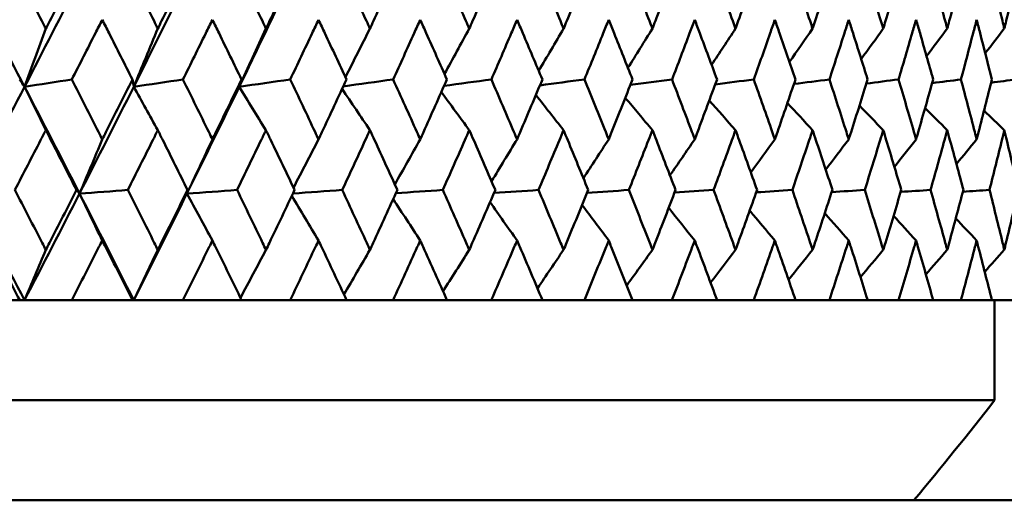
# Model space of a CAD drawing. Header units: millimetres. Extents: x 61 to 1929, y 482 to 2664.
# Tile 76 of 219: x 567.63 to 577.47, y 711.35 to 716.16. Entities that reach past the tile are written whole.
import ezdxf

# ---------------------------------------------------------------- set-up
doc = ezdxf.new("R2010")
doc.units = ezdxf.units.MM
doc.header["$LTSCALE"] = 10
doc.layers.add('Widoczne (ISO)', color=7, linetype='Continuous', lineweight=50)

msp = doc.modelspace()

# ---------------------------------------------------------------- linework, layer by layer
at = {"layer": 'Widoczne (ISO)'}
for p, q in [((567.0033, 713.3536), (567.6288, 713.3536)), ((567.6769, 713.3536), (567.6288, 713.3536)), ((568.1491, 713.3536), (567.6769, 713.3536)), ((568.1491, 713.3536), (568.7564, 713.3536)), ((568.7684, 713.3536), (568.7564, 713.3536)), ((569.2602, 713.3536), (568.7684, 713.3536)), ((569.2602, 713.3536), (569.8469, 713.3536)), ((570.3324, 713.3536), (569.8469, 713.3536)), ((570.3324, 713.3536), (570.8961, 713.3536)), ((571.3613, 713.3536), (570.8961, 713.3536)), ((571.3613, 713.3536), (571.8999, 713.3536)), ((572.3429, 713.3536), (571.8999, 713.3536)), ((572.3429, 713.3536), (572.8542, 713.3536)), ((573.2733, 713.3536), (572.8542, 713.3536)), ((573.2733, 713.3536), (573.7553, 713.3536)), ((574.1489, 713.3536), (573.7553, 713.3536)), ((574.1489, 713.3536), (574.5997, 713.3536)), ((574.9661, 713.3536), (574.5997, 713.3536)), ((574.9661, 713.3536), (575.3839, 713.3536)), ((575.7219, 713.3536), (575.3839, 713.3536)), ((575.7219, 713.3536), (576.105, 713.3536)), ((576.4131, 713.3536), (576.105, 713.3536)), ((576.4131, 713.3536), (576.7601, 713.3536)), ((577.037, 713.3536), (576.7601, 713.3536)), ((577.037, 713.3536), (577.3465, 713.3536)), ((577.5913, 713.3536), (577.3465, 713.3536)), ((577.3742, 712.3536), (577.3742, 713.3536)), ((577.3742, 712.3536), (541.3742, 712.3536)), ((578.3742, 711.3536), (540.3751, 711.3536))]:
    msp.add_line(p, q, dxfattribs=at)
msp.add_circle((559.3742, 751.3536), 50, dxfattribs=at)
msp.add_arc((538.0486, 743.2323), 50, 320.38886, 321.86082, dxfattribs=at)
for points, knots in [([(567.5821, 716.6681), (567.672, 716.4941), (567.7616, 716.3201), (567.8638, 716.1208), (567.8768, 716.0954), (567.8898, 716.0701)], [0.01556037, 0.01556037, 0.01556037, 0.01556037, 0.07555527, 0.07555527, 0.08428623, 0.08428623, 0.08428623, 0.08428623]), ([(567.8898, 716.0701), (567.9028, 716.0954), (567.9157, 716.1207), (568.0178, 716.32), (568.1066, 716.4941), (568.195, 716.6681)], [0.06686277, 0.06686277, 0.06686277, 0.06686277, 0.07557848, 0.07557848, 0.13558897, 0.13558897, 0.13558897, 0.13558897]), ([(568.7111, 716.6681), (568.7983, 716.4941), (568.8851, 716.3201), (568.9841, 716.1208), (568.9967, 716.0954), (569.0093, 716.0701)], [0.01556037, 0.01556037, 0.01556037, 0.01556037, 0.07555527, 0.07555527, 0.08428623, 0.08428623, 0.08428623, 0.08428623]), ([(569.0093, 716.0701), (569.0219, 716.0954), (569.0344, 716.1207), (569.1332, 716.32), (569.2192, 716.4941), (569.3047, 716.6681)], [0.06686277, 0.06686277, 0.06686277, 0.06686277, 0.07557848, 0.07557848, 0.13558897, 0.13558897, 0.13558897, 0.13558897]), ([(569.8033, 716.6681), (569.8873, 716.4941), (569.971, 716.3201), (570.0665, 716.1208), (570.0786, 716.0954), (570.0908, 716.0701)], [0.01556037, 0.01556037, 0.01556037, 0.01556037, 0.07555527, 0.07555527, 0.08428623, 0.08428623, 0.08428623, 0.08428623]), ([(570.0908, 716.0701), (570.1029, 716.0954), (570.1149, 716.1207), (570.2102, 716.32), (570.2929, 716.4941), (570.3752, 716.6681)], [0.06686277, 0.06686277, 0.06686277, 0.06686277, 0.07557848, 0.07557848, 0.13558897, 0.13558897, 0.13558897, 0.13558897]), ([(570.8542, 716.6681), (570.9349, 716.4941), (571.0152, 716.3201), (571.1067, 716.1208), (571.1183, 716.0954), (571.1299, 716.0701)], [0.01556037, 0.01556037, 0.01556037, 0.01556037, 0.07555527, 0.07555527, 0.08428623, 0.08428623, 0.08428623, 0.08428623]), ([(571.1299, 716.0701), (571.1415, 716.0954), (571.1531, 716.1207), (571.2443, 716.32), (571.3235, 716.4941), (571.4022, 716.6681)], [0.06686277, 0.06686277, 0.06686277, 0.06686277, 0.07557848, 0.07557848, 0.13558897, 0.13558897, 0.13558897, 0.13558897]), ([(571.8599, 716.6681), (571.9369, 716.4941), (572.0134, 716.3201), (572.1006, 716.1208), (572.1117, 716.0954), (572.1227, 716.0701)], [0.01556037, 0.01556037, 0.01556037, 0.01556037, 0.07555527, 0.07555527, 0.08428623, 0.08428623, 0.08428623, 0.08428623]), ([(572.1227, 716.0701), (572.1337, 716.0954), (572.1448, 716.1207), (572.2316, 716.32), (572.307, 716.4941), (572.3818, 716.6681)], [0.06686277, 0.06686277, 0.06686277, 0.06686277, 0.07557848, 0.07557848, 0.13558897, 0.13558897, 0.13558897, 0.13558897]), ([(572.8163, 716.6681), (572.8893, 716.4941), (572.9618, 716.3201), (573.0442, 716.1208), (573.0547, 716.0954), (573.0652, 716.0701)], [0.01556037, 0.01556037, 0.01556037, 0.01556037, 0.07555527, 0.07555527, 0.08428623, 0.08428623, 0.08428623, 0.08428623]), ([(573.0652, 716.0701), (573.0756, 716.0954), (573.086, 716.1207), (573.1682, 716.32), (573.2394, 716.4941), (573.3101, 716.6681)], [0.06686277, 0.06686277, 0.06686277, 0.06686277, 0.07557848, 0.07557848, 0.13558897, 0.13558897, 0.13558897, 0.13558897]), ([(573.7197, 716.6681), (573.7883, 716.4941), (573.8565, 716.3201), (573.9339, 716.1208), (573.9438, 716.0954), (573.9536, 716.0701)], [0.01556037, 0.01556037, 0.01556037, 0.01556037, 0.07555527, 0.07555527, 0.08428623, 0.08428623, 0.08428623, 0.08428623]), ([(573.9536, 716.0701), (573.9634, 716.0954), (573.9732, 716.1207), (574.0503, 716.32), (574.1171, 716.4941), (574.1834, 716.6681)], [0.06686277, 0.06686277, 0.06686277, 0.06686277, 0.07557848, 0.07557848, 0.13558897, 0.13558897, 0.13558897, 0.13558897]), ([(574.5664, 716.6681), (574.6305, 716.4941), (574.694, 716.3201), (574.7662, 716.1208), (574.7753, 716.0954), (574.7845, 716.0701)], [0.01556037, 0.01556037, 0.01556037, 0.01556037, 0.07555527, 0.07555527, 0.08428623, 0.08428623, 0.08428623, 0.08428623]), ([(574.7845, 716.0701), (574.7936, 716.0954), (574.8027, 716.1207), (574.8745, 716.32), (574.9366, 716.4941), (574.9982, 716.6681)], [0.06686277, 0.06686277, 0.06686277, 0.06686277, 0.07557848, 0.07557848, 0.13558897, 0.13558897, 0.13558897, 0.13558897]), ([(575.3532, 716.6681), (575.4124, 716.4941), (575.4711, 716.3201), (575.5377, 716.1208), (575.5461, 716.0954), (575.5546, 716.0701)], [0.01556037, 0.01556037, 0.01556037, 0.01556037, 0.07555527, 0.07555527, 0.08428623, 0.08428623, 0.08428623, 0.08428623]), ([(575.5546, 716.0701), (575.563, 716.0954), (575.5714, 716.1207), (575.6376, 716.32), (575.6948, 716.4941), (575.7513, 716.6681)], [0.06686277, 0.06686277, 0.06686277, 0.06686277, 0.07557848, 0.07557848, 0.13558897, 0.13558897, 0.13558897, 0.13558897]), ([(576.0769, 716.6681), (576.1311, 716.4941), (576.1847, 716.3201), (576.2454, 716.1208), (576.2531, 716.0954), (576.2608, 716.0701)], [0.01556037, 0.01556037, 0.01556037, 0.01556037, 0.07555527, 0.07555527, 0.08428623, 0.08428623, 0.08428623, 0.08428623]), ([(576.2608, 716.0701), (576.2685, 716.0954), (576.2761, 716.1207), (576.3364, 716.32), (576.3885, 716.4941), (576.4398, 716.6681)], [0.06686277, 0.06686277, 0.06686277, 0.06686277, 0.07557848, 0.07557848, 0.13558897, 0.13558897, 0.13558897, 0.13558897]), ([(576.7347, 716.6681), (576.7836, 716.4941), (576.8319, 716.3201), (576.8865, 716.1208), (576.8934, 716.0954), (576.9004, 716.0701)], [0.01556037, 0.01556037, 0.01556037, 0.01556037, 0.07555527, 0.07555527, 0.08428623, 0.08428623, 0.08428623, 0.08428623]), ([(576.9004, 716.0701), (576.9073, 716.0954), (576.9141, 716.1207), (576.9683, 716.32), (577.015, 716.4941), (577.061, 716.6681)], [0.06686277, 0.06686277, 0.06686277, 0.06686277, 0.07557848, 0.07557848, 0.13558897, 0.13558897, 0.13558897, 0.13558897]), ([(577.324, 716.6681), (577.3674, 716.4941), (577.4102, 716.3201), (577.4585, 716.1208), (577.4647, 716.0954), (577.4708, 716.0701)], [0.01556037, 0.01556037, 0.01556037, 0.01556037, 0.07555527, 0.07555527, 0.08428623, 0.08428623, 0.08428623, 0.08428623]), ([(577.4708, 716.0701), (577.4769, 716.0954), (577.483, 716.1207), (577.5308, 716.32), (577.5719, 716.4941), (577.6124, 716.6681)], [0.06686277, 0.06686277, 0.06686277, 0.06686277, 0.07557848, 0.07557848, 0.13558897, 0.13558897, 0.13558897, 0.13558897]), ([(568.454, 716.1589), (568.4312, 716.1138), (568.4083, 716.0687), (568.3072, 715.8695), (568.2287, 715.7154), (568.1499, 715.5613)], [0.04598621, 0.04598621, 0.04598621, 0.04598621, 0.06155279, 0.06155279, 0.11473062, 0.11473062, 0.11473062, 0.11473062]), ([(568.7556, 715.5613), (568.6782, 715.7154), (568.6005, 715.8695), (568.4997, 716.0686), (568.4769, 716.1138), (568.454, 716.1589)], [0.00838421, 0.00838421, 0.00838421, 0.00838421, 0.06155515, 0.06155515, 0.07712864, 0.07712864, 0.07712864, 0.07712864]), ([(569.5551, 716.1589), (569.533, 716.1138), (569.5109, 716.0687), (569.4131, 715.8695), (569.3372, 715.7154), (569.261, 715.5613)], [0.04598621, 0.04598621, 0.04598621, 0.04598621, 0.06155279, 0.06155279, 0.11473062, 0.11473062, 0.11473062, 0.11473062]), ([(569.8461, 715.5613), (569.7715, 715.7154), (569.6965, 715.8695), (569.5992, 716.0686), (569.5771, 716.1138), (569.5551, 716.1589)], [0.00838421, 0.00838421, 0.00838421, 0.00838421, 0.06155515, 0.06155515, 0.07712864, 0.07712864, 0.07712864, 0.07712864]), ([(570.6159, 716.1589), (570.5947, 716.1138), (570.5734, 716.0687), (570.4795, 715.8695), (570.4065, 715.7154), (570.3332, 715.5613)], [0.04598621, 0.04598621, 0.04598621, 0.04598621, 0.06155279, 0.06155279, 0.11473062, 0.11473062, 0.11473062, 0.11473062]), ([(570.8954, 715.5613), (570.8237, 715.7154), (570.7518, 715.8695), (570.6583, 716.0686), (570.6371, 716.1138), (570.6159, 716.1589)], [0.00838421, 0.00838421, 0.00838421, 0.00838421, 0.06155515, 0.06155515, 0.07712864, 0.07712864, 0.07712864, 0.07712864]), ([(571.6324, 716.1589), (571.6121, 716.1138), (571.5918, 716.0687), (571.502, 715.8695), (571.4322, 715.7154), (571.362, 715.5613)], [0.04598621, 0.04598621, 0.04598621, 0.04598621, 0.06155279, 0.06155279, 0.11473062, 0.11473062, 0.11473062, 0.11473062]), ([(571.8991, 715.5613), (571.8308, 715.7154), (571.7621, 715.8695), (571.6729, 716.0686), (571.6526, 716.1138), (571.6324, 716.1589)], [0.00838421, 0.00838421, 0.00838421, 0.00838421, 0.06155515, 0.06155515, 0.07712864, 0.07712864, 0.07712864, 0.07712864]), ([(572.6005, 716.1589), (572.5812, 716.1138), (572.5619, 716.0687), (572.4767, 715.8695), (572.4103, 715.7154), (572.3436, 715.5613)], [0.04598621, 0.04598621, 0.04598621, 0.04598621, 0.06155279, 0.06155279, 0.11473062, 0.11473062, 0.11473062, 0.11473062]), ([(572.8535, 715.5613), (572.7887, 715.7154), (572.7236, 715.8695), (572.6389, 716.0686), (572.6197, 716.1138), (572.6005, 716.1589)], [0.00838421, 0.00838421, 0.00838421, 0.00838421, 0.06155515, 0.06155515, 0.07712864, 0.07712864, 0.07712864, 0.07712864]), ([(573.5164, 716.1589), (573.4982, 716.1138), (573.48, 716.0687), (573.3996, 715.8695), (573.337, 715.7154), (573.274, 715.5613)], [0.04598621, 0.04598621, 0.04598621, 0.04598621, 0.06155279, 0.06155279, 0.11473062, 0.11473062, 0.11473062, 0.11473062]), ([(573.7546, 715.5613), (573.6937, 715.7154), (573.6324, 715.8695), (573.5526, 716.0686), (573.5345, 716.1138), (573.5164, 716.1589)], [0.00838421, 0.00838421, 0.00838421, 0.00838421, 0.06155515, 0.06155515, 0.07712864, 0.07712864, 0.07712864, 0.07712864]), ([(574.3764, 716.1589), (574.3595, 716.1138), (574.3425, 716.0687), (574.2672, 715.8695), (574.2086, 715.7154), (574.1495, 715.5613)], [0.04598621, 0.04598621, 0.04598621, 0.04598621, 0.06155279, 0.06155279, 0.11473062, 0.11473062, 0.11473062, 0.11473062]), ([(574.599, 715.5613), (574.5422, 715.7154), (574.4849, 715.8695), (574.4104, 716.0686), (574.3934, 716.1138), (574.3764, 716.1589)], [0.00838421, 0.00838421, 0.00838421, 0.00838421, 0.06155515, 0.06155515, 0.07712864, 0.07712864, 0.07712864, 0.07712864]), ([(575.1773, 716.1589), (575.1616, 716.1138), (575.1458, 716.0687), (575.0761, 715.8695), (575.0216, 715.7154), (574.9667, 715.5613)], [0.04598621, 0.04598621, 0.04598621, 0.04598621, 0.06155279, 0.06155279, 0.11473062, 0.11473062, 0.11473062, 0.11473062]), ([(575.3834, 715.5613), (575.3308, 715.7154), (575.2778, 715.8695), (575.2087, 716.0686), (575.1931, 716.1138), (575.1773, 716.1589)], [0.00838421, 0.00838421, 0.00838421, 0.00838421, 0.06155515, 0.06155515, 0.07712864, 0.07712864, 0.07712864, 0.07712864]), ([(575.9158, 716.1589), (575.9014, 716.1138), (575.887, 716.0687), (575.8229, 715.8695), (575.7729, 715.7154), (575.7224, 715.5613)], [0.04598621, 0.04598621, 0.04598621, 0.04598621, 0.06155279, 0.06155279, 0.11473062, 0.11473062, 0.11473062, 0.11473062]), ([(576.1045, 715.5613), (576.0565, 715.7154), (576.008, 715.8695), (575.9446, 716.0686), (575.9303, 716.1138), (575.9158, 716.1589)], [0.00838421, 0.00838421, 0.00838421, 0.00838421, 0.06155515, 0.06155515, 0.07712864, 0.07712864, 0.07712864, 0.07712864]), ([(576.5891, 716.1589), (576.576, 716.1138), (576.5629, 716.0687), (576.5049, 715.8695), (576.4595, 715.7154), (576.4136, 715.5613)], [0.04598621, 0.04598621, 0.04598621, 0.04598621, 0.06155279, 0.06155279, 0.11473062, 0.11473062, 0.11473062, 0.11473062]), ([(576.7596, 715.5613), (576.7163, 715.7154), (576.6724, 715.8695), (576.6152, 716.0686), (576.6021, 716.1138), (576.5891, 716.1589)], [0.00838421, 0.00838421, 0.00838421, 0.00838421, 0.06155515, 0.06155515, 0.07712864, 0.07712864, 0.07712864, 0.07712864]), ([(577.1944, 716.1589), (577.1827, 716.1138), (577.171, 716.0687), (577.1192, 715.8695), (577.0786, 715.7154), (577.0375, 715.5613)], [0.04598621, 0.04598621, 0.04598621, 0.04598621, 0.06155279, 0.06155279, 0.11473062, 0.11473062, 0.11473062, 0.11473062]), ([(577.3461, 715.5613), (577.3076, 715.7154), (577.2687, 715.8695), (577.2176, 716.0686), (577.206, 716.1138), (577.1944, 716.1589)], [0.00838421, 0.00838421, 0.00838421, 0.00838421, 0.06155515, 0.06155515, 0.07712864, 0.07712864, 0.07712864, 0.07712864]), ([(568.1499, 715.5613), (568.2392, 715.3862), (568.3281, 715.2111), (568.4292, 715.0115), (568.4416, 714.987), (568.454, 714.9625)], [0.01044349, 0.01044349, 0.01044349, 0.01044349, 0.07085106, 0.07085106, 0.07930241, 0.07930241, 0.07930241, 0.07930241]), ([(568.454, 714.9625), (568.4664, 714.9869), (568.4788, 715.0114), (568.5797, 715.211), (568.6678, 715.3862), (568.7556, 715.5613)], [0.06241522, 0.06241522, 0.06241522, 0.06241522, 0.0708546, 0.0708546, 0.13127416, 0.13127416, 0.13127416, 0.13127416]), ([(569.261, 715.5613), (569.3474, 715.3862), (569.4334, 715.2111), (569.5311, 715.0115), (569.5431, 714.987), (569.5551, 714.9625)], [0.01044349, 0.01044349, 0.01044349, 0.01044349, 0.07085106, 0.07085106, 0.07930241, 0.07930241, 0.07930241, 0.07930241]), ([(569.5551, 714.9625), (569.567, 714.9869), (569.579, 715.0114), (569.6764, 715.211), (569.7615, 715.3862), (569.8461, 715.5613)], [0.06241522, 0.06241522, 0.06241522, 0.06241522, 0.0708546, 0.0708546, 0.13127416, 0.13127416, 0.13127416, 0.13127416]), ([(570.3332, 715.5613), (570.4163, 715.3862), (570.499, 715.2111), (570.5929, 715.0115), (570.6044, 714.987), (570.6159, 714.9625)], [0.01044349, 0.01044349, 0.01044349, 0.01044349, 0.07085106, 0.07085106, 0.07930241, 0.07930241, 0.07930241, 0.07930241]), ([(570.6159, 714.9625), (570.6274, 714.9869), (570.6389, 715.0114), (570.7325, 715.211), (570.8142, 715.3862), (570.8954, 715.5613)], [0.06241522, 0.06241522, 0.06241522, 0.06241522, 0.0708546, 0.0708546, 0.13127416, 0.13127416, 0.13127416, 0.13127416]), ([(571.362, 715.5613), (571.4416, 715.3862), (571.5207, 715.2111), (571.6104, 715.0115), (571.6214, 714.987), (571.6324, 714.9625)], [0.01044349, 0.01044349, 0.01044349, 0.01044349, 0.07085106, 0.07085106, 0.07930241, 0.07930241, 0.07930241, 0.07930241]), ([(571.6324, 714.9625), (571.6433, 714.9869), (571.6543, 715.0114), (571.7437, 715.211), (571.8217, 715.3862), (571.8991, 715.5613)], [0.06241522, 0.06241522, 0.06241522, 0.06241522, 0.0708546, 0.0708546, 0.13127416, 0.13127416, 0.13127416, 0.13127416]), ([(572.3436, 715.5613), (572.4192, 715.3862), (572.4944, 715.2111), (572.5796, 715.0115), (572.59, 714.987), (572.6005, 714.9625)], [0.01044349, 0.01044349, 0.01044349, 0.01044349, 0.07085106, 0.07085106, 0.07930241, 0.07930241, 0.07930241, 0.07930241]), ([(572.6005, 714.9625), (572.6109, 714.9869), (572.6213, 715.0114), (572.7062, 715.211), (572.7801, 715.3862), (572.8535, 715.5613)], [0.06241522, 0.06241522, 0.06241522, 0.06241522, 0.0708546, 0.0708546, 0.13127416, 0.13127416, 0.13127416, 0.13127416]), ([(573.274, 715.5613), (573.3454, 715.3862), (573.4164, 715.2111), (573.4967, 715.0115), (573.5065, 714.987), (573.5164, 714.9625)], [0.01044349, 0.01044349, 0.01044349, 0.01044349, 0.07085106, 0.07085106, 0.07930241, 0.07930241, 0.07930241, 0.07930241]), ([(573.5164, 714.9625), (573.5262, 714.9869), (573.536, 715.0114), (573.616, 715.211), (573.6856, 715.3862), (573.7546, 715.5613)], [0.06241522, 0.06241522, 0.06241522, 0.06241522, 0.0708546, 0.0708546, 0.13127416, 0.13127416, 0.13127416, 0.13127416]), ([(574.1495, 715.5613), (574.2165, 715.3862), (574.2829, 715.2111), (574.358, 715.0115), (574.3672, 714.987), (574.3764, 714.9625)], [0.01044349, 0.01044349, 0.01044349, 0.01044349, 0.07085106, 0.07085106, 0.07930241, 0.07930241, 0.07930241, 0.07930241]), ([(574.3764, 714.9625), (574.3856, 714.9869), (574.3948, 715.0114), (574.4696, 715.211), (574.5346, 715.3862), (574.599, 715.5613)], [0.06241522, 0.06241522, 0.06241522, 0.06241522, 0.0708546, 0.0708546, 0.13127416, 0.13127416, 0.13127416, 0.13127416]), ([(574.9667, 715.5613), (575.0289, 715.3862), (575.0906, 715.2111), (575.1603, 715.0115), (575.1688, 714.987), (575.1773, 714.9625)], [0.01044349, 0.01044349, 0.01044349, 0.01044349, 0.07085106, 0.07085106, 0.07930241, 0.07930241, 0.07930241, 0.07930241]), ([(575.1773, 714.9625), (575.1858, 714.9869), (575.1943, 715.0114), (575.2636, 715.211), (575.3238, 715.3862), (575.3834, 715.5613)], [0.06241522, 0.06241522, 0.06241522, 0.06241522, 0.0708546, 0.0708546, 0.13127416, 0.13127416, 0.13127416, 0.13127416]), ([(575.7224, 715.5613), (575.7796, 715.3862), (575.8363, 715.2111), (575.9002, 715.0115), (575.908, 714.987), (575.9158, 714.9625)], [0.01044349, 0.01044349, 0.01044349, 0.01044349, 0.07085106, 0.07085106, 0.07930241, 0.07930241, 0.07930241, 0.07930241]), ([(575.9158, 714.9625), (575.9236, 714.9869), (575.9314, 715.0114), (575.995, 715.211), (576.05, 715.3862), (576.1045, 715.5613)], [0.06241522, 0.06241522, 0.06241522, 0.06241522, 0.0708546, 0.0708546, 0.13127416, 0.13127416, 0.13127416, 0.13127416]), ([(576.4136, 715.5613), (576.4656, 715.3862), (576.517, 715.2111), (576.5749, 715.0115), (576.582, 714.987), (576.5891, 714.9625)], [0.01044349, 0.01044349, 0.01044349, 0.01044349, 0.07085106, 0.07085106, 0.07930241, 0.07930241, 0.07930241, 0.07930241]), ([(576.5891, 714.9625), (576.5961, 714.9869), (576.6032, 715.0114), (576.6607, 715.211), (576.7105, 715.3862), (576.7596, 715.5613)], [0.06241522, 0.06241522, 0.06241522, 0.06241522, 0.0708546, 0.0708546, 0.13127416, 0.13127416, 0.13127416, 0.13127416]), ([(577.0375, 715.5613), (577.0841, 715.3862), (577.13, 715.2111), (577.1817, 715.0115), (577.188, 714.987), (577.1944, 714.9625)], [0.01044349, 0.01044349, 0.01044349, 0.01044349, 0.07085106, 0.07085106, 0.07930241, 0.07930241, 0.07930241, 0.07930241]), ([(577.1944, 714.9625), (577.2007, 714.9869), (577.207, 715.0114), (577.2582, 715.211), (577.3025, 715.3862), (577.3461, 715.5613)], [0.06241522, 0.06241522, 0.06241522, 0.06241522, 0.0708546, 0.0708546, 0.13127416, 0.13127416, 0.13127416, 0.13127416]), ([(567.8898, 715.0544), (567.8726, 715.021), (567.8554, 714.9875), (567.7525, 714.7881), (567.6666, 714.6221), (567.5804, 714.4562)], [0.04993807, 0.04993807, 0.04993807, 0.04993807, 0.0614821, 0.0614821, 0.11877783, 0.11877783, 0.11877783, 0.11877783]), ([(568.1967, 714.4562), (568.1119, 714.6221), (568.0268, 714.7881), (567.9243, 714.9875), (567.907, 715.021), (567.8898, 715.0544)], [0.00418374, 0.00418374, 0.00418374, 0.00418374, 0.06147247, 0.06147247, 0.07302352, 0.07302352, 0.07302352, 0.07302352]), ([(569.0093, 715.0544), (568.9926, 715.021), (568.9759, 714.9875), (568.8763, 714.7881), (568.793, 714.6221), (568.7095, 714.4562)], [0.04993807, 0.04993807, 0.04993807, 0.04993807, 0.0614821, 0.0614821, 0.11877783, 0.11877783, 0.11877783, 0.11877783]), ([(569.3064, 714.4562), (569.2243, 714.6221), (569.142, 714.7881), (569.0427, 714.9875), (569.026, 715.021), (569.0093, 715.0544)], [0.00418374, 0.00418374, 0.00418374, 0.00418374, 0.06147247, 0.06147247, 0.07302352, 0.07302352, 0.07302352, 0.07302352]), ([(570.0908, 715.0544), (570.0747, 715.021), (570.0586, 714.9875), (569.9626, 714.7881), (569.8823, 714.6221), (569.8017, 714.4562)], [0.04993807, 0.04993807, 0.04993807, 0.04993807, 0.0614821, 0.0614821, 0.11877783, 0.11877783, 0.11877783, 0.11877783]), ([(570.3768, 714.4562), (570.2978, 714.6221), (570.2186, 714.7881), (570.1229, 714.9875), (570.1068, 715.021), (570.0908, 715.0544)], [0.00418374, 0.00418374, 0.00418374, 0.00418374, 0.06147247, 0.06147247, 0.07302352, 0.07302352, 0.07302352, 0.07302352]), ([(571.1299, 715.0544), (571.1145, 715.021), (571.0991, 714.9875), (571.0071, 714.7881), (570.9301, 714.6221), (570.8527, 714.4562)], [0.04993807, 0.04993807, 0.04993807, 0.04993807, 0.0614821, 0.0614821, 0.11877783, 0.11877783, 0.11877783, 0.11877783]), ([(571.4038, 714.4562), (571.3283, 714.6221), (571.2524, 714.7881), (571.1607, 714.9875), (571.1453, 715.021), (571.1299, 715.0544)], [0.00418374, 0.00418374, 0.00418374, 0.00418374, 0.06147247, 0.06147247, 0.07302352, 0.07302352, 0.07302352, 0.07302352]), ([(572.1227, 715.0544), (572.108, 715.021), (572.0934, 714.9875), (572.0057, 714.7881), (571.9323, 714.6221), (571.8584, 714.4562)], [0.04993807, 0.04993807, 0.04993807, 0.04993807, 0.0614821, 0.0614821, 0.11877783, 0.11877783, 0.11877783, 0.11877783]), ([(572.3833, 714.4562), (572.3115, 714.6221), (572.2393, 714.7881), (572.152, 714.9875), (572.1374, 715.021), (572.1227, 715.0544)], [0.00418374, 0.00418374, 0.00418374, 0.00418374, 0.06147247, 0.06147247, 0.07302352, 0.07302352, 0.07302352, 0.07302352]), ([(573.0652, 715.0544), (573.0513, 715.021), (573.0374, 714.9875), (572.9544, 714.7881), (572.8849, 714.6221), (572.8149, 714.4562)], [0.04993807, 0.04993807, 0.04993807, 0.04993807, 0.0614821, 0.0614821, 0.11877783, 0.11877783, 0.11877783, 0.11877783]), ([(573.3115, 714.4562), (573.2437, 714.6221), (573.1754, 714.7881), (573.0929, 714.9875), (573.0791, 715.021), (573.0652, 715.0544)], [0.00418374, 0.00418374, 0.00418374, 0.00418374, 0.06147247, 0.06147247, 0.07302352, 0.07302352, 0.07302352, 0.07302352]), ([(573.9536, 715.0544), (573.9406, 715.021), (573.9275, 714.9875), (573.8496, 714.7881), (573.7842, 714.6221), (573.7183, 714.4562)], [0.04993807, 0.04993807, 0.04993807, 0.04993807, 0.0614821, 0.0614821, 0.11877783, 0.11877783, 0.11877783, 0.11877783]), ([(574.1846, 714.4562), (574.1211, 714.6221), (574.0571, 714.7881), (573.9797, 714.9875), (573.9666, 715.021), (573.9536, 715.0544)], [0.00418374, 0.00418374, 0.00418374, 0.00418374, 0.06147247, 0.06147247, 0.07302352, 0.07302352, 0.07302352, 0.07302352]), ([(574.7845, 715.0544), (574.7724, 715.021), (574.7602, 714.9875), (574.6876, 714.7881), (574.6266, 714.6221), (574.5652, 714.4562)], [0.04993807, 0.04993807, 0.04993807, 0.04993807, 0.0614821, 0.0614821, 0.11877783, 0.11877783, 0.11877783, 0.11877783]), ([(574.9993, 714.4562), (574.9404, 714.6221), (574.8809, 714.7881), (574.8088, 714.9875), (574.7966, 715.021), (574.7845, 715.0544)], [0.00418374, 0.00418374, 0.00418374, 0.00418374, 0.06147247, 0.06147247, 0.07302352, 0.07302352, 0.07302352, 0.07302352]), ([(575.5546, 715.0544), (575.5434, 715.021), (575.5322, 714.9875), (575.4652, 714.7881), (575.4089, 714.6221), (575.352, 714.4562)], [0.04993807, 0.04993807, 0.04993807, 0.04993807, 0.0614821, 0.0614821, 0.11877783, 0.11877783, 0.11877783, 0.11877783]), ([(575.7524, 714.4562), (575.6982, 714.6221), (575.6434, 714.7881), (575.5769, 714.9875), (575.5658, 715.021), (575.5546, 715.0544)], [0.00418374, 0.00418374, 0.00418374, 0.00418374, 0.06147247, 0.06147247, 0.07302352, 0.07302352, 0.07302352, 0.07302352]), ([(576.2608, 715.0544), (576.2506, 715.021), (576.2404, 714.9875), (576.1793, 714.7881), (576.1278, 714.6221), (576.0758, 714.4562)], [0.04993807, 0.04993807, 0.04993807, 0.04993807, 0.0614821, 0.0614821, 0.11877783, 0.11877783, 0.11877783, 0.11877783]), ([(576.4408, 714.4562), (576.3916, 714.6221), (576.3417, 714.7881), (576.2812, 714.9875), (576.271, 715.021), (576.2608, 715.0544)], [0.00418374, 0.00418374, 0.00418374, 0.00418374, 0.06147247, 0.06147247, 0.07302352, 0.07302352, 0.07302352, 0.07302352]), ([(576.9004, 715.0544), (576.8912, 715.021), (576.882, 714.9875), (576.827, 714.7881), (576.7807, 714.6221), (576.7337, 714.4562)], [0.04993807, 0.04993807, 0.04993807, 0.04993807, 0.0614821, 0.0614821, 0.11877783, 0.11877783, 0.11877783, 0.11877783]), ([(577.0619, 714.4562), (577.0178, 714.6221), (576.9731, 714.7881), (576.9187, 714.9875), (576.9095, 715.021), (576.9004, 715.0544)], [0.00418374, 0.00418374, 0.00418374, 0.00418374, 0.06147247, 0.06147247, 0.07302352, 0.07302352, 0.07302352, 0.07302352]), ([(577.4708, 715.0544), (577.4627, 715.021), (577.4545, 714.9875), (577.4059, 714.7881), (577.3648, 714.6221), (577.3231, 714.4562)], [0.04993807, 0.04993807, 0.04993807, 0.04993807, 0.0614821, 0.0614821, 0.11877783, 0.11877783, 0.11877783, 0.11877783]), ([(577.6132, 714.4562), (577.5744, 714.6221), (577.535, 714.7881), (577.487, 714.9875), (577.4789, 715.021), (577.4708, 715.0544)], [0.00418374, 0.00418374, 0.00418374, 0.00418374, 0.06147247, 0.06147247, 0.07302352, 0.07302352, 0.07302352, 0.07302352]), ([(567.5804, 714.4562), (567.6718, 714.2799), (567.763, 714.1037), (567.8659, 713.9043), (567.8778, 713.881), (567.8898, 713.8578)], [0.00523804, 0.00523804, 0.00523804, 0.00523804, 0.06606705, 0.06606705, 0.07409033, 0.07409033, 0.07409033, 0.07409033]), ([(567.8898, 713.8578), (567.9018, 713.881), (567.9137, 713.9042), (568.0164, 714.1036), (568.1068, 714.2799), (568.1967, 714.4562)], [0.05804162, 0.05804162, 0.05804162, 0.05804162, 0.06605559, 0.06605559, 0.12689392, 0.12689392, 0.12689392, 0.12689392]), ([(568.7095, 714.4562), (568.7981, 714.2799), (568.8864, 714.1037), (568.9861, 713.9043), (568.9977, 713.881), (569.0093, 713.8578)], [0.00523804, 0.00523804, 0.00523804, 0.00523804, 0.06606705, 0.06606705, 0.07409033, 0.07409033, 0.07409033, 0.07409033]), ([(569.0093, 713.8578), (569.0209, 713.881), (569.0325, 713.9042), (569.1319, 714.1036), (569.2193, 714.2799), (569.3064, 714.4562)], [0.05804162, 0.05804162, 0.05804162, 0.05804162, 0.06605559, 0.06605559, 0.12689392, 0.12689392, 0.12689392, 0.12689392]), ([(569.8017, 714.4562), (569.8872, 714.2799), (569.9724, 714.1037), (570.0684, 713.9043), (570.0796, 713.881), (570.0908, 713.8578)], [0.00523804, 0.00523804, 0.00523804, 0.00523804, 0.06606705, 0.06606705, 0.07409033, 0.07409033, 0.07409033, 0.07409033]), ([(570.0908, 713.8578), (570.1019, 713.881), (570.1131, 713.9042), (570.2089, 714.1036), (570.293, 714.2799), (570.3768, 714.4562)], [0.05804162, 0.05804162, 0.05804162, 0.05804162, 0.06605559, 0.06605559, 0.12689392, 0.12689392, 0.12689392, 0.12689392]), ([(570.8527, 714.4562), (570.9348, 714.2799), (571.0165, 714.1037), (571.1085, 713.9043), (571.1192, 713.881), (571.1299, 713.8578)], [0.00523804, 0.00523804, 0.00523804, 0.00523804, 0.06606705, 0.06606705, 0.07409033, 0.07409033, 0.07409033, 0.07409033]), ([(571.1299, 713.8578), (571.1406, 713.881), (571.1513, 713.9042), (571.2431, 714.1036), (571.3237, 714.2799), (571.4038, 714.4562)], [0.05804162, 0.05804162, 0.05804162, 0.05804162, 0.06605559, 0.06605559, 0.12689392, 0.12689392, 0.12689392, 0.12689392]), ([(571.8584, 714.4562), (571.9367, 714.2799), (572.0146, 714.1037), (572.1023, 713.9043), (572.1125, 713.881), (572.1227, 713.8578)], [0.00523804, 0.00523804, 0.00523804, 0.00523804, 0.06606705, 0.06606705, 0.07409033, 0.07409033, 0.07409033, 0.07409033]), ([(572.1227, 713.8578), (572.1329, 713.881), (572.1431, 713.9042), (572.2305, 714.1036), (572.3071, 714.2799), (572.3833, 714.4562)], [0.05804162, 0.05804162, 0.05804162, 0.05804162, 0.06605559, 0.06605559, 0.12689392, 0.12689392, 0.12689392, 0.12689392]), ([(572.8149, 714.4562), (572.8891, 714.2799), (572.9629, 714.1037), (573.0459, 713.9043), (573.0555, 713.881), (573.0652, 713.8578)], [0.00523804, 0.00523804, 0.00523804, 0.00523804, 0.06606705, 0.06606705, 0.07409033, 0.07409033, 0.07409033, 0.07409033]), ([(573.0652, 713.8578), (573.0748, 713.881), (573.0844, 713.9042), (573.1671, 714.1036), (573.2396, 714.2799), (573.3115, 714.4562)], [0.05804162, 0.05804162, 0.05804162, 0.05804162, 0.06605559, 0.06605559, 0.12689392, 0.12689392, 0.12689392, 0.12689392]), ([(573.7183, 714.4562), (573.7882, 714.2799), (573.8575, 714.1037), (573.9355, 713.9043), (573.9445, 713.881), (573.9536, 713.8578)], [0.00523804, 0.00523804, 0.00523804, 0.00523804, 0.06606705, 0.06606705, 0.07409033, 0.07409033, 0.07409033, 0.07409033]), ([(573.9536, 713.8578), (573.9627, 713.881), (573.9717, 713.9042), (574.0493, 714.1036), (574.1173, 714.2799), (574.1846, 714.4562)], [0.05804162, 0.05804162, 0.05804162, 0.05804162, 0.06605559, 0.06605559, 0.12689392, 0.12689392, 0.12689392, 0.12689392]), ([(574.5652, 714.4562), (574.6304, 714.2799), (574.695, 714.1037), (574.7676, 713.9043), (574.7761, 713.881), (574.7845, 713.8578)], [0.00523804, 0.00523804, 0.00523804, 0.00523804, 0.06606705, 0.06606705, 0.07409033, 0.07409033, 0.07409033, 0.07409033]), ([(574.7845, 713.8578), (574.7929, 713.881), (574.8013, 713.9042), (574.8736, 714.1036), (574.9368, 714.2799), (574.9993, 714.4562)], [0.05804162, 0.05804162, 0.05804162, 0.05804162, 0.06605559, 0.06605559, 0.12689392, 0.12689392, 0.12689392, 0.12689392]), ([(575.352, 714.4562), (575.4123, 714.2799), (575.472, 714.1037), (575.539, 713.9043), (575.5468, 713.881), (575.5546, 713.8578)], [0.00523804, 0.00523804, 0.00523804, 0.00523804, 0.06606705, 0.06606705, 0.07409033, 0.07409033, 0.07409033, 0.07409033]), ([(575.5546, 713.8578), (575.5623, 713.881), (575.5701, 713.9042), (575.6367, 714.1036), (575.6949, 714.2799), (575.7524, 714.4562)], [0.05804162, 0.05804162, 0.05804162, 0.05804162, 0.06605559, 0.06605559, 0.12689392, 0.12689392, 0.12689392, 0.12689392]), ([(576.0758, 714.4562), (576.131, 714.2799), (576.1855, 714.1037), (576.2466, 713.9043), (576.2537, 713.881), (576.2608, 713.8578)], [0.00523804, 0.00523804, 0.00523804, 0.00523804, 0.06606705, 0.06606705, 0.07409033, 0.07409033, 0.07409033, 0.07409033]), ([(576.2608, 713.8578), (576.2679, 713.881), (576.2749, 713.9042), (576.3356, 714.1036), (576.3886, 714.2799), (576.4408, 714.4562)], [0.05804162, 0.05804162, 0.05804162, 0.05804162, 0.06605559, 0.06605559, 0.12689392, 0.12689392, 0.12689392, 0.12689392]), ([(576.7337, 714.4562), (576.7835, 714.2799), (576.8327, 714.1037), (576.8876, 713.9043), (576.894, 713.881), (576.9004, 713.8578)], [0.00523804, 0.00523804, 0.00523804, 0.00523804, 0.06606705, 0.06606705, 0.07409033, 0.07409033, 0.07409033, 0.07409033]), ([(576.9004, 713.8578), (576.9067, 713.881), (576.9131, 713.9042), (576.9676, 714.1036), (577.0151, 714.2799), (577.0619, 714.4562)], [0.05804162, 0.05804162, 0.05804162, 0.05804162, 0.06605559, 0.06605559, 0.12689392, 0.12689392, 0.12689392, 0.12689392]), ([(577.3231, 714.4562), (577.3674, 714.2799), (577.4109, 714.1037), (577.4595, 713.9043), (577.4651, 713.881), (577.4708, 713.8578)], [0.00523804, 0.00523804, 0.00523804, 0.00523804, 0.06606705, 0.06606705, 0.07409033, 0.07409033, 0.07409033, 0.07409033]), ([(577.4708, 713.8578), (577.4764, 713.881), (577.482, 713.9042), (577.5302, 714.1036), (577.572, 714.2799), (577.6132, 714.4562)], [0.05804162, 0.05804162, 0.05804162, 0.05804162, 0.06605559, 0.06605559, 0.12689392, 0.12689392, 0.12689392, 0.12689392]), ([(567.6288, 713.3536), (567.5365, 713.5312), (567.4439, 713.7088), (567.3397, 713.9081), (567.3285, 713.9296), (567.3172, 713.9512)], [0, 0, 0, 0, 0.06135239, 0.06135239, 0.06879633, 0.06879633, 0.06879633, 0.06879633]), ([(568.454, 713.9512), (568.4431, 713.9296), (568.4322, 713.9081), (568.3309, 713.7089), (568.2402, 713.5312), (568.1491, 713.3536)], [0.05393723, 0.05393723, 0.05393723, 0.05393723, 0.06137399, 0.06137399, 0.12273355, 0.12273355, 0.12273355, 0.12273355]), ([(568.7564, 713.3536), (568.6669, 713.5312), (568.577, 713.7088), (568.4759, 713.9081), (568.465, 713.9296), (568.454, 713.9512)], [0, 0, 0, 0, 0.06135239, 0.06135239, 0.06879633, 0.06879633, 0.06879633, 0.06879633]), ([(569.5551, 713.9512), (569.5445, 713.9296), (569.5339, 713.9081), (569.4361, 713.7089), (569.3484, 713.5312), (569.2602, 713.3536)], [0.05393723, 0.05393723, 0.05393723, 0.05393723, 0.06137399, 0.06137399, 0.12273355, 0.12273355, 0.12273355, 0.12273355]), ([(569.8469, 713.3536), (569.7606, 713.5312), (569.6739, 713.7088), (569.5762, 713.9081), (569.5656, 713.9296), (569.5551, 713.9512)], [0, 0, 0, 0, 0.06135239, 0.06135239, 0.06879633, 0.06879633, 0.06879633, 0.06879633]), ([(570.6159, 713.9512), (570.6057, 713.9296), (570.5956, 713.9081), (570.5015, 713.7089), (570.4172, 713.5312), (570.3324, 713.3536)], [0.05393723, 0.05393723, 0.05393723, 0.05393723, 0.06137399, 0.06137399, 0.12273355, 0.12273355, 0.12273355, 0.12273355]), ([(570.8961, 713.3536), (570.8133, 713.5312), (570.73, 713.7088), (570.6362, 713.9081), (570.6261, 713.9296), (570.6159, 713.9512)], [0, 0, 0, 0, 0.06135239, 0.06135239, 0.06879633, 0.06879633, 0.06879633, 0.06879633]), ([(571.6324, 713.9512), (571.6227, 713.9296), (571.613, 713.9081), (571.5231, 713.7089), (571.4424, 713.5312), (571.3613, 713.3536)], [0.05393723, 0.05393723, 0.05393723, 0.05393723, 0.06137399, 0.06137399, 0.12273355, 0.12273355, 0.12273355, 0.12273355]), ([(571.8999, 713.3536), (571.8209, 713.5312), (571.7414, 713.7088), (571.6518, 713.9081), (571.6421, 713.9296), (571.6324, 713.9512)], [0, 0, 0, 0, 0.06135239, 0.06135239, 0.06879633, 0.06879633, 0.06879633, 0.06879633]), ([(572.6005, 713.9512), (572.5913, 713.9296), (572.582, 713.9081), (572.4967, 713.7089), (572.4201, 713.5312), (572.3429, 713.3536)], [0.05393723, 0.05393723, 0.05393723, 0.05393723, 0.06137399, 0.06137399, 0.12273355, 0.12273355, 0.12273355, 0.12273355]), ([(572.8542, 713.3536), (572.7793, 713.5312), (572.7039, 713.7088), (572.6189, 713.9081), (572.6097, 713.9296), (572.6005, 713.9512)], [0, 0, 0, 0, 0.06135239, 0.06135239, 0.06879633, 0.06879633, 0.06879633, 0.06879633]), ([(573.5164, 713.9512), (573.5077, 713.9296), (573.499, 713.9081), (573.4185, 713.7089), (573.3462, 713.5312), (573.2733, 713.3536)], [0.05393723, 0.05393723, 0.05393723, 0.05393723, 0.06137399, 0.06137399, 0.12273355, 0.12273355, 0.12273355, 0.12273355]), ([(573.7553, 713.3536), (573.6849, 713.5312), (573.6139, 713.7088), (573.5337, 713.9081), (573.5251, 713.9296), (573.5164, 713.9512)], [0, 0, 0, 0, 0.06135239, 0.06135239, 0.06879633, 0.06879633, 0.06879633, 0.06879633]), ([(574.3764, 713.9512), (574.3683, 713.9296), (574.3602, 713.9081), (574.2849, 713.7089), (574.2172, 713.5312), (574.1489, 713.3536)], [0.05393723, 0.05393723, 0.05393723, 0.05393723, 0.06137399, 0.06137399, 0.12273355, 0.12273355, 0.12273355, 0.12273355]), ([(574.5997, 713.3536), (574.5339, 713.5312), (574.4676, 713.7088), (574.3927, 713.9081), (574.3846, 713.9296), (574.3764, 713.9512)], [0, 0, 0, 0, 0.06135239, 0.06135239, 0.06879633, 0.06879633, 0.06879633, 0.06879633]), ([(575.1773, 713.9512), (575.1698, 713.9296), (575.1623, 713.9081), (575.0925, 713.7089), (575.0296, 713.5312), (574.9661, 713.3536)], [0.05393723, 0.05393723, 0.05393723, 0.05393723, 0.06137399, 0.06137399, 0.12273355, 0.12273355, 0.12273355, 0.12273355]), ([(575.3839, 713.3536), (575.3232, 713.5312), (575.2618, 713.7088), (575.1924, 713.9081), (575.1849, 713.9296), (575.1773, 713.9512)], [0, 0, 0, 0, 0.06135239, 0.06135239, 0.06879633, 0.06879633, 0.06879633, 0.06879633]), ([(575.9158, 713.9512), (575.9089, 713.9296), (575.902, 713.9081), (575.838, 713.7089), (575.7803, 713.5312), (575.7219, 713.3536)], [0.05393723, 0.05393723, 0.05393723, 0.05393723, 0.06137399, 0.06137399, 0.12273355, 0.12273355, 0.12273355, 0.12273355]), ([(576.105, 713.3536), (576.0495, 713.5312), (575.9933, 713.7088), (575.9296, 713.9081), (575.9227, 713.9296), (575.9158, 713.9512)], [0, 0, 0, 0, 0.06135239, 0.06135239, 0.06879633, 0.06879633, 0.06879633, 0.06879633]), ([(576.5891, 713.9512), (576.5828, 713.9296), (576.5766, 713.9081), (576.5186, 713.7089), (576.4662, 713.5312), (576.4131, 713.3536)], [0.05393723, 0.05393723, 0.05393723, 0.05393723, 0.06137399, 0.06137399, 0.12273355, 0.12273355, 0.12273355, 0.12273355]), ([(576.7601, 713.3536), (576.71, 713.5312), (576.6592, 713.7088), (576.6016, 713.9081), (576.5953, 713.9296), (576.5891, 713.9512)], [0, 0, 0, 0, 0.06135239, 0.06135239, 0.06879633, 0.06879633, 0.06879633, 0.06879633]), ([(577.1944, 713.9512), (577.1888, 713.9296), (577.1832, 713.9081), (577.1315, 713.7089), (577.0846, 713.5312), (577.037, 713.3536)], [0.05393723, 0.05393723, 0.05393723, 0.05393723, 0.06137399, 0.06137399, 0.12273355, 0.12273355, 0.12273355, 0.12273355]), ([(577.3465, 713.3536), (577.302, 713.5312), (577.2569, 713.7088), (577.2055, 713.9081), (577.1999, 713.9296), (577.1944, 713.9512)], [0, 0, 0, 0, 0.06135239, 0.06135239, 0.06879633, 0.06879633, 0.06879633, 0.06879633])]:
    msp.add_open_spline(points, degree=3, knots=knots, dxfattribs=at)
for points in [[(567.6773, 715.4885), (567.4926, 715.8452), (567.3066, 716.2019), (567.1195, 716.5586)], [(567.6773, 715.4885), (567.8623, 715.8452), (568.0459, 716.2019), (568.228, 716.5586)], [(568.7689, 715.4885), (568.9481, 715.8452), (569.1257, 716.2019), (569.3016, 716.5586)], [(569.8234, 715.4885), (569.9961, 715.8452), (570.167, 716.2019), (570.3361, 716.5586)], [(567.8898, 716.0701), (567.8192, 715.8758), (567.7484, 715.6819), (567.6773, 715.4885)], [(569.0093, 716.0701), (568.9294, 715.8758), (568.8493, 715.6819), (568.7689, 715.4885)], [(570.0908, 716.0701), (570.0019, 715.8758), (569.9128, 715.6819), (569.8234, 715.4885)], [(571.1299, 716.0701), (571.0485, 715.9077), (570.9668, 715.7456), (570.8849, 715.5838)], [(572.1227, 716.0701), (572.0403, 715.9185), (571.9577, 715.7672), (571.8748, 715.6162)], [(573.0652, 716.0701), (572.9828, 715.929), (572.9001, 715.788), (572.8173, 715.6474)], [(573.9536, 716.0701), (573.8721, 715.9391), (573.7905, 715.8082), (573.7086, 715.6776)], [(574.7845, 716.0701), (574.7049, 715.949), (574.6251, 715.828), (574.5451, 715.7072)], [(575.5546, 716.0701), (575.4777, 715.9587), (575.4007, 715.8475), (575.3235, 715.7363)], [(576.2608, 716.0701), (576.1875, 715.9684), (576.1141, 715.8668), (576.0406, 715.7653)], [(576.9004, 716.0701), (576.8316, 715.9781), (576.7627, 715.8862), (576.6937, 715.7944)], [(577.4708, 716.0701), (577.4073, 715.9879), (577.3438, 715.9057), (577.2801, 715.8237)], [(567.6773, 715.4885), (567.6609, 715.5128), (567.6444, 715.537), (567.628, 715.5613)], [(567.6773, 715.4885), (567.8349, 715.5128), (567.9924, 715.537), (568.1499, 715.5613)], [(568.7689, 715.4885), (568.7644, 715.5128), (568.76, 715.537), (568.7556, 715.5613)], [(568.7689, 715.4885), (568.9329, 715.5128), (569.097, 715.537), (569.261, 715.5613)], [(569.8234, 715.4885), (569.831, 715.5128), (569.8385, 715.537), (569.8461, 715.5613)], [(569.8234, 715.4885), (569.9933, 715.5128), (570.1632, 715.537), (570.3332, 715.5613)], [(570.8633, 715.4922), (571.0295, 715.5152), (571.1958, 715.5383), (571.362, 715.5613)], [(571.8709, 715.4974), (572.0284, 715.5187), (572.186, 715.54), (572.3436, 715.5613)], [(572.8288, 715.5024), (572.9772, 715.522), (573.1256, 715.5417), (573.274, 715.5613)], [(573.7333, 715.5071), (573.872, 715.5252), (574.0108, 715.5433), (574.1495, 715.5613)], [(574.5808, 715.5117), (574.7094, 715.5282), (574.8381, 715.5448), (574.9667, 715.5613)], [(575.368, 715.5161), (575.4861, 715.5312), (575.6043, 715.5463), (575.7224, 715.5613)], [(576.0918, 715.5205), (576.199, 715.5341), (576.3063, 715.5477), (576.4136, 715.5613)], [(576.7493, 715.5248), (576.8454, 715.537), (576.9414, 715.5491), (577.0375, 715.5613)], [(577.338, 715.529), (577.4226, 715.5398), (577.5071, 715.5506), (577.5917, 715.5613)], [(567.1187, 714.4198), (567.3063, 714.7759), (567.4925, 715.1322), (567.6773, 715.4885)], [(567.8898, 715.0544), (567.8191, 715.1993), (567.7482, 715.344), (567.6773, 715.4885)], [(568.2272, 714.4198), (568.0452, 714.7759), (567.8619, 715.1322), (567.6773, 715.4885)], [(568.2272, 714.4198), (568.4093, 714.7759), (568.5899, 715.1322), (568.7689, 715.4885)], [(569.0093, 715.0544), (568.9293, 715.1993), (568.8491, 715.344), (568.7689, 715.4885)], [(569.3007, 714.4198), (569.4766, 714.7759), (569.6509, 715.1322), (569.8234, 715.4885)], [(570.0908, 715.0544), (570.0017, 715.1993), (569.9126, 715.344), (569.8234, 715.4885)], [(571.1299, 715.0544), (571.0372, 715.192), (570.9443, 715.3294), (570.8514, 715.4666)], [(572.1227, 715.0544), (572.0297, 715.1817), (571.9366, 715.3087), (571.8435, 715.4356)], [(573.0652, 715.0544), (572.973, 715.1719), (572.8807, 715.2892), (572.7884, 715.4063)], [(573.9536, 715.0544), (573.8632, 715.1625), (573.7728, 715.2705), (573.6823, 715.3783)], [(574.7845, 715.0544), (574.6969, 715.1536), (574.6093, 715.2526), (574.5216, 715.3515)], [(575.5546, 715.0544), (575.4707, 715.1448), (575.3868, 715.2352), (575.3028, 715.3254)], [(576.2608, 715.0544), (576.1815, 715.1363), (576.1022, 715.2182), (576.0228, 715.2999)], [(576.9004, 715.0544), (576.8265, 715.1279), (576.7526, 715.2014), (576.6786, 715.2748)], [(577.4708, 715.0544), (577.4032, 715.1196), (577.3355, 715.1847), (577.2678, 715.2498)], [(568.454, 714.9625), (568.3786, 714.7811), (568.303, 714.6003), (568.2272, 714.4198)], [(569.5551, 714.9625), (569.4705, 714.7811), (569.3857, 714.6003), (569.3007, 714.4198)], [(570.6159, 714.9625), (570.5328, 714.801), (570.4494, 714.6399), (570.3658, 714.4791)], [(571.6324, 714.9625), (571.5479, 714.812), (571.4632, 714.6619), (571.3783, 714.512)], [(572.6005, 714.9625), (572.5157, 714.8225), (572.4307, 714.6828), (572.3455, 714.5434)], [(573.5164, 714.9625), (573.4322, 714.8326), (573.3479, 714.7029), (573.2635, 714.5735)], [(574.3764, 714.9625), (574.2939, 714.8424), (574.2112, 714.7225), (574.1284, 714.6028)], [(575.1773, 714.9625), (575.0973, 714.8519), (575.0172, 714.7416), (574.9369, 714.6314)], [(575.9158, 714.9625), (575.8392, 714.8614), (575.7625, 714.7604), (575.6857, 714.6596)], [(576.5891, 714.9625), (576.5167, 714.8707), (576.4443, 714.7791), (576.3718, 714.6876)], [(577.1944, 714.9625), (577.1271, 714.8801), (577.0598, 714.7978), (576.9924, 714.7157)], [(568.2272, 714.4198), (568.217, 714.4319), (568.2069, 714.4441), (568.1967, 714.4562)], [(568.2272, 714.4198), (568.3879, 714.4319), (568.5487, 714.4441), (568.7095, 714.4562)], [(569.3007, 714.4198), (569.4677, 714.4319), (569.6347, 714.4441), (569.8017, 714.4562)], [(569.3007, 714.4198), (569.3026, 714.4319), (569.3045, 714.4441), (569.3064, 714.4562)], [(570.3603, 714.4216), (570.5245, 714.4331), (570.6886, 714.4447), (570.8527, 714.4562)], [(571.3892, 714.4241), (571.5456, 714.4348), (571.702, 714.4455), (571.8584, 714.4562)], [(572.3705, 714.4265), (572.5186, 714.4364), (572.6668, 714.4463), (572.8149, 714.4562)], [(573.3003, 714.4288), (573.4396, 714.4379), (573.579, 714.4471), (573.7183, 714.4562)], [(574.175, 714.431), (574.3051, 714.4394), (574.4351, 714.4478), (574.5652, 714.4562)], [(574.9912, 714.4331), (575.1115, 714.4408), (575.2317, 714.4485), (575.352, 714.4562)], [(575.7456, 714.4352), (575.8557, 714.4422), (575.9658, 714.4492), (576.0758, 714.4562)], [(576.4352, 714.4373), (576.5347, 714.4436), (576.6342, 714.4499), (576.7337, 714.4562)], [(577.0574, 714.4394), (577.146, 714.445), (577.2346, 714.4506), (577.3231, 714.4562)], [(567.6769, 713.3536), (567.492, 713.7088), (567.3059, 714.0642), (567.1187, 714.4198)], [(567.6769, 713.3536), (567.8618, 713.7088), (568.0453, 714.0642), (568.2272, 714.4198)], [(568.7684, 713.3536), (568.5893, 713.7088), (568.4089, 714.0642), (568.2272, 714.4198)], [(568.454, 713.9512), (568.3785, 714.1077), (568.3029, 714.2639), (568.2272, 714.4198)], [(568.7684, 713.3536), (568.9475, 713.7088), (569.1249, 714.0642), (569.3007, 714.4198)], [(569.5551, 713.9512), (569.4704, 714.1077), (569.3856, 714.2639), (569.3007, 714.4198)], [(570.6159, 713.9512), (570.5269, 714.1001), (570.4379, 714.2487), (570.3487, 714.3971)], [(571.6324, 713.9512), (571.5424, 714.0892), (571.4523, 714.2271), (571.3622, 714.3647)], [(572.6005, 713.9512), (572.5106, 714.079), (572.4206, 714.2067), (572.3305, 714.3342)], [(573.5164, 713.9512), (573.4276, 714.0693), (573.3387, 714.1873), (573.2497, 714.3051)], [(574.3764, 713.9512), (574.2897, 714.06), (574.2029, 714.1686), (574.116, 714.2771)], [(575.1773, 713.9512), (575.0936, 714.0509), (575.0098, 714.1505), (574.9259, 714.25)], [(575.9158, 713.9512), (575.836, 714.042), (575.756, 714.1328), (575.6761, 714.2234)], [(576.5891, 713.9512), (576.514, 714.0333), (576.4388, 714.1153), (576.3636, 714.1972)], [(577.1944, 713.9512), (577.1248, 714.0246), (577.0553, 714.0979), (576.9856, 714.1712)], [(567.8898, 713.8578), (567.819, 713.6893), (567.7481, 713.5212), (567.6769, 713.3536)], [(569.0093, 713.8578), (568.9292, 713.6893), (568.8489, 713.5212), (568.7684, 713.3536)], [(570.0908, 713.8578), (570.0059, 713.6972), (569.9208, 713.537), (569.8354, 713.3772)], [(571.1299, 713.8578), (571.0433, 713.7084), (570.9565, 713.5594), (570.8695, 713.4107)], [(572.1227, 713.8578), (572.0354, 713.719), (571.948, 713.5806), (571.8603, 713.4424)], [(573.0652, 713.8578), (572.9783, 713.7291), (572.8912, 713.6007), (572.804, 713.4725)], [(573.9536, 713.8578), (573.868, 713.7389), (573.7823, 713.6201), (573.6965, 713.5016)], [(574.7845, 713.8578), (574.7012, 713.7483), (574.6178, 713.6389), (574.5343, 713.5298)], [(575.5546, 713.8578), (575.4745, 713.7575), (575.3943, 713.6573), (575.314, 713.5573)], [(576.2608, 713.8578), (576.1848, 713.7666), (576.1087, 713.6755), (576.0325, 713.5845)], [(576.9004, 713.8578), (576.8293, 713.7756), (576.7581, 713.6935), (576.6869, 713.6115)], [(577.4708, 713.8578), (577.4054, 713.7846), (577.34, 713.7115), (577.2746, 713.6385)]]:
    msp.add_open_spline(points, degree=3, dxfattribs=at)

doc.saveas('drawing.dxf')
